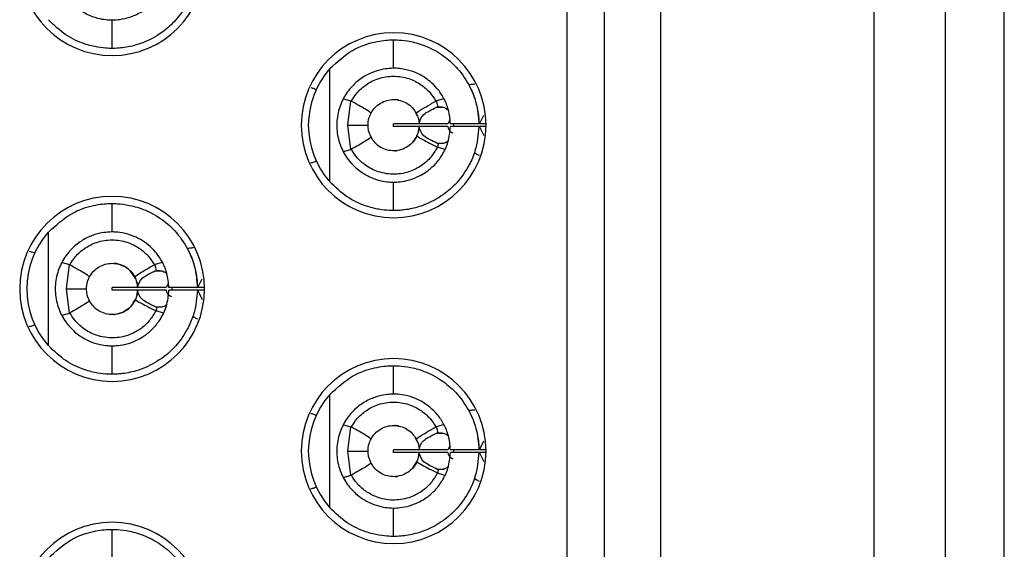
# Model space of a CAD drawing. Header units: inches. Extents: x 0 to 814, y 0 to 621.
# Tile 5 of 30: x 482 to 496, y 235 to 242. Entities that reach past the tile are written whole.
import ezdxf

# ---------------------------------------------------------------- set-up
doc = ezdxf.new("R2010")
doc.units = ezdxf.units.IN
doc.header["$LTSCALE"] = 10
doc.header["$MEASUREMENT"] = 0

msp = doc.modelspace()

# ---------------------------------------------------------------- linework, layer by layer
for p, q in [((496.278, 216.496), (496.278, 290.696)), ((491.448, 230.846), (491.448, 276.346)), ((494.448, 230.846), (494.448, 276.346)), ((495.448, 276.346), (495.448, 230.846)), ((490.128, 232.592), (490.128, 275.203)), ((490.648, 274.536), (490.648, 232.655)), ((483.728, 241.956), (483.728, 242.356)), ((487.688, 241.676), (487.688, 242.076)), ((486.791, 240.08), (486.791, 241.673)), ((486.984, 241.245), (487.087, 241.217)), ((487.044, 240.876), (487.087, 241.217)), ((488.395, 241.249), (488.289, 241.219)), ((488.02, 241.009), (487.999, 241.055)), ((488.289, 241.128), (488.388, 241.128)), ((488.894, 240.896), (488.956, 241.019)), ((487.087, 240.536), (487.044, 240.876)), ((487.688, 240.856), (487.688, 240.896)), ((488.045, 240.896), (487.688, 240.896)), ((488.044, 240.856), (487.688, 240.856)), ((488.449, 240.896), (488.048, 240.896)), ((488.449, 240.856), (488.048, 240.856)), ((488.483, 240.955), (488.449, 240.896)), ((488.888, 240.896), (488.488, 240.896)), ((488.888, 240.856), (488.488, 240.856)), ((488.528, 240.897), (488.528, 240.857)), ((488.988, 240.896), (488.895, 240.896)), ((488.961, 240.725), (488.895, 240.856)), ((488.988, 240.856), (488.895, 240.856)), ((488.296, 240.624), (488.392, 240.624)), ((486.985, 240.507), (487.087, 240.536)), ((488.409, 240.533), (488.307, 240.568)), ((487.688, 239.676), (487.688, 240.076)), ((483.728, 239.376), (483.728, 239.776)), ((482.831, 237.779), (482.831, 239.373)), ((483.025, 238.946), (483.127, 238.917)), ((483.084, 238.576), (483.127, 238.917)), ((484.435, 238.949), (484.329, 238.919)), ((484.329, 238.828), (484.347, 238.833)), ((484.329, 238.828), (484.428, 238.828)), ((484.523, 238.655), (484.489, 238.596)), ((484.934, 238.596), (484.996, 238.718)), ((483.127, 238.235), (483.084, 238.576)), ((483.728, 238.556), (483.728, 238.596)), ((484.085, 238.596), (483.728, 238.596)), ((484.084, 238.556), (483.728, 238.556)), ((484.489, 238.596), (484.088, 238.596)), ((484.489, 238.556), (484.088, 238.556)), ((484.928, 238.596), (484.528, 238.596)), ((484.928, 238.556), (484.528, 238.556)), ((484.568, 238.597), (484.568, 238.556)), ((485.028, 238.596), (484.935, 238.596)), ((485.001, 238.424), (484.935, 238.556)), ((485.028, 238.556), (484.935, 238.556)), ((483.024, 238.206), (483.127, 238.235)), ((484.356, 238.319), (484.336, 238.324)), ((484.336, 238.324), (484.431, 238.324)), ((484.449, 238.233), (484.347, 238.268)), ((483.728, 237.376), (483.728, 237.776)), ((487.688, 237.096), (487.688, 237.496)), ((486.791, 235.5), (486.791, 237.093)), ((486.984, 236.665), (487.087, 236.637)), ((487.044, 236.296), (487.087, 236.637)), ((488.395, 236.669), (488.289, 236.639)), ((488.02, 236.429), (487.999, 236.475)), ((488.289, 236.548), (488.388, 236.548)), ((488.894, 236.316), (488.956, 236.439)), ((487.087, 235.956), (487.044, 236.296)), ((487.688, 236.276), (487.688, 236.316)), ((488.045, 236.316), (487.688, 236.316)), ((488.449, 236.316), (488.048, 236.316)), ((488.483, 236.375), (488.449, 236.316)), ((488.888, 236.316), (488.488, 236.316)), ((488.528, 236.317), (488.528, 236.277)), ((488.988, 236.316), (488.895, 236.316)), ((488.044, 236.276), (487.688, 236.276)), ((487.956, 236.058), (488.019, 236.156)), ((488.449, 236.276), (488.048, 236.276)), ((488.888, 236.276), (488.488, 236.276)), ((488.961, 236.145), (488.895, 236.276)), ((488.988, 236.276), (488.895, 236.276)), ((488.296, 236.044), (488.392, 236.044)), ((486.985, 235.927), (487.087, 235.956)), ((488.409, 235.953), (488.307, 235.988)), ((487.688, 235.096), (487.688, 235.496)), ((483.728, 234.796), (483.728, 235.196))]:
    msp.add_line(p, q)
at = {"flags": 128}
for points in [[(487.044, 240.876), (487.108, 240.876), (487.165, 240.876), (487.214, 240.876), (487.254, 240.876), (487.286, 240.876), (487.309, 240.876), (487.323, 240.876), (487.328, 240.876)], [(483.084, 238.576), (483.148, 238.576), (483.205, 238.576), (483.254, 238.576), (483.294, 238.576), (483.326, 238.576), (483.349, 238.576), (483.363, 238.576), (483.368, 238.576)], [(487.044, 236.296), (487.108, 236.296), (487.165, 236.296), (487.214, 236.296), (487.254, 236.296), (487.286, 236.296), (487.309, 236.296), (487.323, 236.296), (487.328, 236.296)]]:
    msp.add_lwpolyline(points, dxfattribs=at)
for centre, radius, start, end in [((483.728, 243.156), 1.3, 90, 270), ((483.728, 243.156), 1.3, 270, 90), ((487.688, 240.876), 1.3, 90, 270), ((487.688, 240.876), 1.3, 270, 90), ((487.688, 240.876), 1.2, 138.3983, 221.6017), ((483.728, 238.576), 1.3, 90, 270), ((483.728, 238.576), 1.3, 270, 90), ((483.728, 238.576), 1.2, 138.3983, 221.6017), ((487.688, 236.296), 1.3, 90, 270), ((487.688, 236.296), 1.3, 270, 90), ((487.688, 236.296), 1.2, 138.3983, 221.6017), ((483.728, 233.996), 1.3, 90, 270), ((483.728, 233.996), 1.3, 270, 90)]:
    msp.add_arc(centre, radius, start, end)
for points, knots in [([(483.728, 243.956), (483.722, 243.956), (483.709, 243.956), (483.62, 243.951), (483.493, 243.926), (483.338, 243.863), (483.179, 243.749), (483.044, 243.589), (482.951, 243.385), (482.916, 243.158), (482.949, 242.932), (483.041, 242.727), (483.177, 242.564), (483.338, 242.45), (483.493, 242.386), (483.62, 242.361), (483.709, 242.356), (483.722, 242.356), (483.728, 242.356)], [0, 0, 0, 0, 0.068834, 0.137218, 0.201832, 0.264294, 0.321554, 0.3816, 0.437683, 0.499439, 0.56098, 0.616758, 0.677787, 0.73579, 0.79821, 0.862836, 0.93118, 1, 1, 1, 1]), ([(483.728, 242.356), (483.735, 242.356), (483.75, 242.355), (483.86, 242.363), (484.007, 242.4), (484.162, 242.476), (484.302, 242.59), (484.415, 242.732), (484.504, 242.918), (484.52, 243.061), (484.528, 243.136)], [0, 0, 0, 0, 0.1628704, 0.3181477, 0.4504271, 0.5789195, 0.6725876, 0.7724584, 0.880964, 1, 1, 1, 1]), ([(484.928, 243.136), (484.918, 243.031), (484.903, 242.861), (484.805, 242.611), (484.676, 242.404), (484.47, 242.198), (484.22, 242.048), (483.959, 241.97), (483.766, 241.955), (483.741, 241.956), (483.728, 241.956)], [0, 0, 0, 0, 0.124607, 0.201662, 0.316166, 0.411842, 0.550342, 0.685063, 0.843269, 1, 1, 1, 1]), ([(483.728, 241.956), (483.714, 241.956), (483.69, 241.955), (483.536, 241.967), (483.333, 242.015), (483.073, 242.129), (482.911, 242.282), (482.831, 242.359)], [0, 0, 0, 0, 0.231269, 0.416483, 0.591356, 0.796219, 1, 1, 1, 1]), ([(486.791, 241.673), (486.895, 241.768), (487.105, 241.958), (487.391, 242.044), (487.558, 242.071), (487.662, 242.077), (487.679, 242.076), (487.688, 242.076)], [0, 0, 0, 0, 0.257766, 0.51758, 0.657011, 0.811271, 1, 1, 1, 1]), ([(487.688, 242.076), (487.697, 242.077), (487.717, 242.077), (487.867, 242.068), (488.082, 242.019), (488.322, 241.907), (488.552, 241.726), (488.734, 241.489), (488.86, 241.202), (488.879, 240.997), (488.888, 240.896)], [0, 0, 0, 0, 0.135708, 0.274363, 0.400662, 0.527292, 0.633782, 0.757864, 0.88037, 1, 1, 1, 1]), ([(487.688, 241.676), (487.681, 241.676), (487.668, 241.677), (487.577, 241.671), (487.448, 241.644), (487.292, 241.58), (487.134, 241.465), (487.001, 241.305), (486.91, 241.103), (486.877, 240.881), (486.908, 240.654), (486.999, 240.45), (487.134, 240.287), (487.293, 240.173), (487.448, 240.108), (487.577, 240.081), (487.668, 240.076), (487.681, 240.076), (487.688, 240.076)], [0, 0, 0, 0, 0.069884, 0.139278, 0.204182, 0.266903, 0.323436, 0.382756, 0.438353, 0.499435, 0.558884, 0.617439, 0.676848, 0.733171, 0.79585, 0.860774, 0.930129, 1, 1, 1, 1]), ([(487.092, 241.215), (487.118, 241.255), (487.175, 241.343), (487.303, 241.455), (487.477, 241.543), (487.687, 241.577), (487.897, 241.543), (488.071, 241.456), (488.2, 241.344), (488.257, 241.256), (488.283, 241.216)], [0, 0, 0, 0, 0.099267, 0.215646, 0.349191, 0.499976, 0.650244, 0.78363, 0.900197, 1, 1, 1, 1]), ([(488.488, 240.896), (488.481, 240.962), (488.469, 241.088), (488.398, 241.256), (488.307, 241.391), (488.183, 241.513), (488.03, 241.607), (487.864, 241.662), (487.72, 241.678), (487.699, 241.677), (487.688, 241.676)], [0, 0, 0, 0, 0.104513, 0.200591, 0.289413, 0.372476, 0.500615, 0.631225, 0.799563, 1, 1, 1, 1]), ([(486.522, 241.406), (486.54, 241.401), (486.571, 241.393), (486.59, 241.383), (486.598, 241.379)], [0, 0, 0, 0, 0.557225, 1, 1, 1, 1]), ([(488.831, 241.452), (488.812, 241.451), (488.778, 241.449), (488.756, 241.444), (488.746, 241.442)], [0, 0, 0, 0, 0.557993, 1, 1, 1, 1]), ([(488.77, 241.395), (488.771, 241.393), (488.772, 241.39), (488.79, 241.352), (488.828, 241.261), (488.866, 241.121), (488.884, 240.994), (488.886, 240.929), (488.888, 240.896)], [0, 0, 0, 0, 0.119776, 0.241548, 0.498389, 0.755694, 0.878374, 1, 1, 1, 1]), ([(487.092, 241.215), (487.091, 241.215), (487.089, 241.216), (487.087, 241.217), (487.087, 241.217)], [0, 0, 0, 0, 0.556556, 1, 1, 1, 1]), ([(487.37, 241.045), (487.355, 241.058), (487.328, 241.081), (487.164, 241.174), (487.092, 241.215)], [0, 0, 0, 0, 0.5591178, 1, 1, 1, 1]), ([(487.37, 241.045), (487.388, 241.073), (487.423, 241.128), (487.501, 241.189), (487.591, 241.228), (487.688, 241.241), (487.786, 241.227), (487.876, 241.188), (487.954, 241.127), (487.988, 241.072), (488.006, 241.045)], [0, 0, 0, 0, 0.125083, 0.250179, 0.375008, 0.500028, 0.624987, 0.749827, 0.874916, 1, 1, 1, 1]), ([(487.76, 241.228), (487.757, 241.229), (487.744, 241.233), (487.728, 241.234), (487.716, 241.235), (487.712, 241.236), (487.712, 241.236), (487.712, 241.236)], [0, 0, 0, 0, 0.182173, 0.664038, 0.823033, 0.93077, 1, 1, 1, 1]), ([(488.006, 241.045), (488.01, 241.05), (488.018, 241.058), (488.074, 241.095), (488.15, 241.14), (488.233, 241.188), (488.283, 241.216)], [0, 0, 0, 0, 0.315683, 0.4999, 0.703172, 1, 1, 1, 1]), ([(488.289, 241.219), (488.288, 241.218), (488.286, 241.217), (488.284, 241.216), (488.283, 241.216)], [0, 0, 0, 0, 0.562729, 1, 1, 1, 1]), ([(488.289, 241.219), (488.293, 241.203), (488.3, 241.175), (488.305, 241.146), (488.307, 241.133)], [0, 0, 0, 0, 0.562427, 1, 1, 1, 1]), ([(488.289, 241.128), (488.292, 241.129), (488.298, 241.132), (488.304, 241.133), (488.307, 241.133)], [0, 0, 0, 0, 0.559446, 1, 1, 1, 1]), ([(488.307, 241.133), (488.333, 241.135), (488.37, 241.137), (488.412, 241.12), (488.438, 241.107), (488.451, 241.096), (488.459, 241.088)], [0, 0, 0, 0, 0.510551, 0.710762, 0.813776, 1, 1, 1, 1]), ([(487.328, 240.876), (487.33, 240.909), (487.334, 240.969), (487.359, 241.022), (487.37, 241.045)], [0, 0, 0, 0, 0.557822, 1, 1, 1, 1]), ([(488.006, 241.045), (488.018, 241.018), (488.039, 240.971), (488.045, 240.919), (488.047, 240.896)], [0, 0, 0, 0, 0.562114, 1, 1, 1, 1]), ([(488.048, 240.896), (488.058, 240.941), (488.077, 241.026), (488.221, 241.095), (488.289, 241.128)], [0, 0, 0, 0, 0.527509, 1, 1, 1, 1]), ([(487.37, 240.707), (487.357, 240.737), (487.333, 240.791), (487.329, 240.85), (487.328, 240.876)], [0, 0, 0, 0, 0.561544, 1, 1, 1, 1]), ([(487.688, 240.076), (487.696, 240.076), (487.712, 240.076), (487.828, 240.085), (487.976, 240.124), (488.128, 240.201), (488.266, 240.314), (488.377, 240.456), (488.465, 240.641), (488.48, 240.782), (488.488, 240.856)], [0, 0, 0, 0, 0.171823, 0.327781, 0.457005, 0.583196, 0.675747, 0.774585, 0.88206, 1, 1, 1, 1]), ([(488.888, 240.856), (488.876, 240.741), (488.858, 240.554), (488.743, 240.287), (488.593, 240.072), (488.38, 239.884), (488.152, 239.761), (487.92, 239.692), (487.729, 239.675), (487.702, 239.676), (487.688, 239.676)], [0, 0, 0, 0, 0.136607, 0.221058, 0.342614, 0.445467, 0.564391, 0.681615, 0.83542, 1, 1, 1, 1]), ([(488.047, 240.856), (488.044, 240.831), (488.039, 240.785), (488.022, 240.744), (488.015, 240.726)], [0, 0, 0, 0, 0.56991, 1, 1, 1, 1]), ([(488.036, 240.788), (488.037, 240.791), (488.044, 240.812), (488.046, 240.836), (488.047, 240.856)], [0, 0, 0, 0, 0.149907, 1, 1, 1, 1]), ([(488.296, 240.624), (488.226, 240.657), (488.079, 240.727), (488.059, 240.812), (488.048, 240.856)], [0, 0, 0, 0, 0.475029, 1, 1, 1, 1]), ([(488.449, 240.856), (488.456, 240.828), (488.465, 240.796), (488.516, 240.771), (488.521, 240.768)], [0, 0, 0, 0, 0.901101, 1, 1, 1, 1]), ([(488.015, 240.726), (487.999, 240.697), (487.966, 240.639), (487.889, 240.573), (487.798, 240.529), (487.699, 240.512), (487.598, 240.523), (487.505, 240.561), (487.424, 240.623), (487.388, 240.679), (487.37, 240.707)], [0, 0, 0, 0, 0.124832, 0.249927, 0.374973, 0.499911, 0.624881, 0.749904, 0.874871, 1, 1, 1, 1]), ([(487.956, 240.638), (487.982, 240.668), (488.008, 240.699), (488.022, 240.743), (488.023, 240.745)], [0, 0, 0, 0, 0.952991, 1, 1, 1, 1]), ([(488.015, 240.726), (488.031, 240.714), (488.059, 240.692), (488.228, 240.607), (488.303, 240.57)], [0, 0, 0, 0, 0.559092, 1, 1, 1, 1]), ([(487.37, 240.707), (487.355, 240.695), (487.328, 240.672), (487.165, 240.579), (487.093, 240.538)], [0, 0, 0, 0, 0.559112, 1, 1, 1, 1]), ([(488.316, 240.619), (488.312, 240.62), (488.305, 240.621), (488.299, 240.623), (488.296, 240.624)], [0, 0, 0, 0, 0.56712, 1, 1, 1, 1]), ([(488.316, 240.619), (488.314, 240.609), (488.312, 240.592), (488.309, 240.575), (488.307, 240.568)], [0, 0, 0, 0, 0.562549, 1, 1, 1, 1]), ([(488.457, 240.659), (488.454, 240.656), (488.434, 240.633), (488.382, 240.617), (488.338, 240.618), (488.316, 240.619)], [0, 0, 0, 0, 0.084695, 0.530522, 1, 1, 1, 1]), ([(487.087, 240.536), (487.088, 240.536), (487.09, 240.537), (487.092, 240.538), (487.093, 240.538)], [0, 0, 0, 0, 0.562972, 1, 1, 1, 1]), ([(488.303, 240.57), (488.278, 240.527), (488.225, 240.434), (488.098, 240.313), (487.922, 240.217), (487.702, 240.174), (487.479, 240.208), (487.296, 240.302), (487.17, 240.416), (487.116, 240.501), (487.093, 240.538)], [0, 0, 0, 0, 0.099793, 0.216467, 0.349999, 0.50042, 0.660688, 0.797326, 0.910434, 1, 1, 1, 1]), ([(487.712, 240.517), (487.712, 240.517), (487.711, 240.517), (487.715, 240.517), (487.729, 240.518), (487.742, 240.522), (487.751, 240.525)], [0, 0, 0, 0, 0.027898, 0.176157, 0.480391, 1, 1, 1, 1]), ([(488.303, 240.57), (488.304, 240.569), (488.305, 240.569), (488.307, 240.568), (488.307, 240.568)], [0, 0, 0, 0, 0.558733, 1, 1, 1, 1]), ([(488.895, 240.45), (488.879, 240.457), (488.85, 240.472), (488.831, 240.482), (488.823, 240.487)], [0, 0, 0, 0, 0.5571144, 1, 1, 1, 1]), ([(486.522, 240.347), (486.54, 240.351), (486.571, 240.359), (486.59, 240.369), (486.598, 240.374)], [0, 0, 0, 0, 0.557225, 1, 1, 1, 1]), ([(487.688, 239.676), (487.674, 239.676), (487.65, 239.676), (487.494, 239.688), (487.29, 239.737), (487.03, 239.851), (486.87, 240.004), (486.791, 240.08)], [0, 0, 0, 0, 0.232579, 0.418603, 0.594539, 0.798578, 1, 1, 1, 1]), ([(482.831, 239.373), (482.936, 239.468), (483.148, 239.659), (483.434, 239.745), (483.6, 239.771), (483.702, 239.776), (483.719, 239.776), (483.728, 239.776)], [0, 0, 0, 0, 0.26023, 0.521048, 0.659721, 0.812849, 1, 1, 1, 1]), ([(483.728, 239.776), (483.738, 239.776), (483.758, 239.777), (483.91, 239.767), (484.129, 239.716), (484.371, 239.602), (484.599, 239.418), (484.779, 239.181), (484.901, 238.896), (484.919, 238.695), (484.928, 238.596)], [0, 0, 0, 0, 0.137181, 0.277132, 0.404306, 0.532009, 0.638008, 0.761924, 0.882123, 1, 1, 1, 1]), ([(483.728, 239.376), (483.722, 239.376), (483.709, 239.376), (483.62, 239.371), (483.493, 239.346), (483.338, 239.283), (483.179, 239.169), (483.044, 239.009), (482.951, 238.805), (482.916, 238.578), (482.949, 238.352), (483.041, 238.147), (483.177, 237.984), (483.338, 237.87), (483.493, 237.806), (483.62, 237.781), (483.709, 237.776), (483.722, 237.776), (483.728, 237.776)], [0, 0, 0, 0, 0.068834, 0.137218, 0.201832, 0.264294, 0.321554, 0.3816, 0.437683, 0.499439, 0.56098, 0.616758, 0.677787, 0.73579, 0.79821, 0.862836, 0.93118, 1, 1, 1, 1]), ([(484.528, 238.596), (484.521, 238.662), (484.509, 238.79), (484.437, 238.96), (484.343, 239.095), (484.217, 239.218), (484.061, 239.311), (483.895, 239.364), (483.758, 239.377), (483.738, 239.376), (483.728, 239.376)], [0, 0, 0, 0, 0.105793, 0.20297, 0.292762, 0.376736, 0.507207, 0.640536, 0.80918, 1, 1, 1, 1]), ([(483.132, 238.914), (483.158, 238.955), (483.214, 239.042), (483.342, 239.154), (483.517, 239.242), (483.727, 239.277), (483.936, 239.243), (484.11, 239.156), (484.239, 239.044), (484.296, 238.956), (484.323, 238.916)], [0, 0, 0, 0, 0.098964, 0.215239, 0.348877, 0.49995, 0.649673, 0.78288, 0.899637, 1, 1, 1, 1]), ([(482.562, 239.105), (482.58, 239.101), (482.611, 239.093), (482.63, 239.083), (482.638, 239.079)], [0, 0, 0, 0, 0.557225, 1, 1, 1, 1]), ([(484.871, 239.152), (484.852, 239.15), (484.818, 239.148), (484.796, 239.144), (484.786, 239.141)], [0, 0, 0, 0, 0.557993, 1, 1, 1, 1]), ([(484.81, 239.095), (484.811, 239.093), (484.812, 239.089), (484.83, 239.051), (484.868, 238.96), (484.906, 238.82), (484.924, 238.694), (484.926, 238.628), (484.928, 238.596)], [0, 0, 0, 0, 0.119778, 0.24155, 0.498391, 0.755695, 0.878374, 1, 1, 1, 1]), ([(483.132, 238.914), (483.131, 238.915), (483.13, 238.916), (483.127, 238.917), (483.127, 238.917)], [0, 0, 0, 0, 0.556554, 1, 1, 1, 1]), ([(483.41, 238.745), (483.395, 238.758), (483.368, 238.78), (483.204, 238.873), (483.132, 238.914)], [0, 0, 0, 0, 0.559117, 1, 1, 1, 1]), ([(483.41, 238.745), (483.428, 238.773), (483.463, 238.828), (483.541, 238.888), (483.631, 238.927), (483.728, 238.94), (483.826, 238.927), (483.916, 238.888), (483.994, 238.827), (484.028, 238.772), (484.046, 238.745)], [0, 0, 0, 0, 0.125093, 0.250085, 0.375065, 0.499993, 0.624926, 0.749886, 0.874857, 1, 1, 1, 1]), ([(484.055, 238.72), (484.039, 238.751), (483.998, 238.83), (483.906, 238.894), (483.827, 238.924), (483.779, 238.933), (483.764, 238.934), (483.759, 238.935)], [0, 0, 0, 0, 0.234119, 0.586085, 0.846332, 0.951753, 1, 1, 1, 1]), ([(484.046, 238.745), (484.061, 238.758), (484.087, 238.781), (484.251, 238.874), (484.323, 238.916)], [0, 0, 0, 0, 0.559102, 1, 1, 1, 1]), ([(484.329, 238.919), (484.328, 238.918), (484.326, 238.917), (484.324, 238.916), (484.323, 238.916)], [0, 0, 0, 0, 0.562671, 1, 1, 1, 1]), ([(484.329, 238.919), (484.333, 238.903), (484.339, 238.874), (484.345, 238.846), (484.347, 238.833)], [0, 0, 0, 0, 0.562369, 1, 1, 1, 1]), ([(484.088, 238.596), (484.098, 238.641), (484.117, 238.725), (484.261, 238.795), (484.329, 238.828)], [0, 0, 0, 0, 0.527513, 1, 1, 1, 1]), ([(484.347, 238.833), (484.373, 238.835), (484.41, 238.837), (484.452, 238.82), (484.477, 238.807), (484.49, 238.796), (484.499, 238.788)], [0, 0, 0, 0, 0.506028, 0.705561, 0.806524, 1, 1, 1, 1]), ([(483.368, 238.576), (483.37, 238.609), (483.374, 238.668), (483.399, 238.722), (483.41, 238.745)], [0, 0, 0, 0, 0.557865, 1, 1, 1, 1]), ([(484.046, 238.745), (484.058, 238.718), (484.079, 238.671), (484.085, 238.619), (484.087, 238.596)], [0, 0, 0, 0, 0.5620447, 1, 1, 1, 1]), ([(484.087, 238.596), (484.086, 238.615), (484.084, 238.642), (484.076, 238.666), (484.073, 238.673)], [0, 0, 0, 0, 0.711149, 1, 1, 1, 1]), ([(483.41, 238.407), (483.397, 238.437), (483.373, 238.491), (483.369, 238.55), (483.368, 238.576)], [0, 0, 0, 0, 0.561562, 1, 1, 1, 1]), ([(483.728, 237.776), (483.735, 237.776), (483.75, 237.775), (483.86, 237.783), (484.007, 237.82), (484.162, 237.896), (484.302, 238.01), (484.415, 238.152), (484.504, 238.338), (484.52, 238.481), (484.528, 238.556)], [0, 0, 0, 0, 0.1628704, 0.3181477, 0.4504271, 0.5789195, 0.6725876, 0.7724584, 0.880964, 1, 1, 1, 1]), ([(484.928, 238.556), (484.918, 238.451), (484.903, 238.281), (484.805, 238.031), (484.676, 237.824), (484.47, 237.618), (484.22, 237.468), (483.959, 237.39), (483.766, 237.375), (483.741, 237.376), (483.728, 237.376)], [0, 0, 0, 0, 0.124607, 0.201662, 0.316166, 0.411842, 0.550342, 0.685063, 0.843269, 1, 1, 1, 1]), ([(484.087, 238.556), (484.085, 238.531), (484.08, 238.486), (484.063, 238.444), (484.055, 238.426)], [0, 0, 0, 0, 0.557121, 1, 1, 1, 1]), ([(484.076, 238.488), (484.077, 238.491), (484.084, 238.512), (484.086, 238.535), (484.087, 238.556)], [0, 0, 0, 0, 0.126431, 1, 1, 1, 1]), ([(484.336, 238.324), (484.266, 238.357), (484.119, 238.426), (484.099, 238.511), (484.088, 238.556)], [0, 0, 0, 0, 0.475025, 1, 1, 1, 1]), ([(484.489, 238.556), (484.496, 238.528), (484.505, 238.496), (484.556, 238.471), (484.561, 238.468)], [0, 0, 0, 0, 0.900668, 1, 1, 1, 1]), ([(483.41, 238.407), (483.395, 238.394), (483.368, 238.372), (483.205, 238.279), (483.133, 238.238)], [0, 0, 0, 0, 0.55911, 1, 1, 1, 1]), ([(484.055, 238.426), (484.039, 238.397), (484.006, 238.338), (483.929, 238.272), (483.838, 238.228), (483.739, 238.212), (483.638, 238.222), (483.545, 238.261), (483.464, 238.322), (483.428, 238.379), (483.41, 238.407)], [0, 0, 0, 0, 0.12504, 0.250025, 0.374937, 0.499969, 0.62491, 0.749825, 0.874899, 1, 1, 1, 1]), ([(483.751, 238.217), (483.751, 238.217), (483.751, 238.217), (483.751, 238.217), (483.751, 238.217), (483.751, 238.217), (483.751, 238.217), (483.751, 238.217), (483.751, 238.217), (483.751, 238.217), (483.751, 238.217), (483.751, 238.217), (483.751, 238.217), (483.754, 238.217), (483.799, 238.221), (483.884, 238.245), (483.99, 238.314), (484.037, 238.397), (484.058, 238.434)], [0, 0, 0, 0, 0.002899, 0.004476, 0.004664, 0.004732, 0.005099, 0.005797, 0.008372, 0.009002, 0.009152, 0.009193, 0.009372, 0.026432, 0.083412, 0.400257, 0.730026, 1, 1, 1, 1]), ([(484.055, 238.426), (484.071, 238.414), (484.099, 238.391), (484.268, 238.307), (484.343, 238.269)], [0, 0, 0, 0, 0.559092, 1, 1, 1, 1]), ([(484.498, 238.36), (484.493, 238.355), (484.472, 238.331), (484.42, 238.316), (484.377, 238.318), (484.356, 238.319)], [0, 0, 0, 0, 0.110829, 0.553718, 1, 1, 1, 1]), ([(483.127, 238.235), (483.128, 238.236), (483.13, 238.237), (483.132, 238.238), (483.133, 238.238)], [0, 0, 0, 0, 0.562922, 1, 1, 1, 1]), ([(484.343, 238.269), (484.317, 238.224), (484.261, 238.128), (484.129, 238.006), (483.954, 237.915), (483.737, 237.874), (483.513, 237.909), (483.33, 238.006), (483.207, 238.12), (483.155, 238.203), (483.133, 238.238)], [0, 0, 0, 0, 0.106056, 0.22481, 0.356278, 0.500492, 0.665376, 0.803553, 0.915108, 1, 1, 1, 1]), ([(484.343, 238.269), (484.344, 238.269), (484.345, 238.268), (484.347, 238.268), (484.347, 238.268)], [0, 0, 0, 0, 0.5587423, 1, 1, 1, 1]), ([(484.356, 238.319), (484.354, 238.309), (484.352, 238.292), (484.349, 238.275), (484.347, 238.268)], [0, 0, 0, 0, 0.558534, 1, 1, 1, 1]), ([(484.935, 238.149), (484.919, 238.157), (484.89, 238.171), (484.871, 238.182), (484.863, 238.187)], [0, 0, 0, 0, 0.557114, 1, 1, 1, 1]), ([(482.562, 238.047), (482.58, 238.051), (482.611, 238.059), (482.63, 238.069), (482.638, 238.073)], [0, 0, 0, 0, 0.557225, 1, 1, 1, 1]), ([(483.728, 237.376), (483.714, 237.376), (483.69, 237.375), (483.536, 237.387), (483.333, 237.435), (483.073, 237.549), (482.911, 237.702), (482.831, 237.779)], [0, 0, 0, 0, 0.231269, 0.416483, 0.591356, 0.796219, 1, 1, 1, 1]), ([(486.791, 237.093), (486.895, 237.188), (487.105, 237.378), (487.391, 237.464), (487.558, 237.491), (487.662, 237.497), (487.679, 237.496), (487.688, 237.496)], [0, 0, 0, 0, 0.2577662, 0.5175805, 0.657011, 0.8112712, 1, 1, 1, 1]), ([(487.688, 237.496), (487.697, 237.497), (487.717, 237.497), (487.867, 237.488), (488.082, 237.439), (488.322, 237.327), (488.552, 237.146), (488.734, 236.909), (488.86, 236.622), (488.879, 236.417), (488.888, 236.316)], [0, 0, 0, 0, 0.135708, 0.274363, 0.400662, 0.527292, 0.633782, 0.757864, 0.88037, 1, 1, 1, 1]), ([(487.688, 237.096), (487.681, 237.096), (487.668, 237.097), (487.577, 237.091), (487.448, 237.064), (487.292, 237), (487.134, 236.885), (487.001, 236.725), (486.91, 236.523), (486.877, 236.301), (486.908, 236.074), (486.999, 235.87), (487.134, 235.707), (487.293, 235.593), (487.448, 235.528), (487.577, 235.501), (487.668, 235.496), (487.681, 235.496), (487.688, 235.496)], [0, 0, 0, 0, 0.069884, 0.139278, 0.204182, 0.266903, 0.323436, 0.382756, 0.438353, 0.499435, 0.558884, 0.617439, 0.676848, 0.733171, 0.79585, 0.860774, 0.930129, 1, 1, 1, 1]), ([(487.092, 236.635), (487.118, 236.675), (487.175, 236.763), (487.303, 236.875), (487.477, 236.963), (487.687, 236.997), (487.897, 236.963), (488.071, 236.876), (488.2, 236.764), (488.257, 236.676), (488.283, 236.636)], [0, 0, 0, 0, 0.099267, 0.215646, 0.349191, 0.499976, 0.650244, 0.78363, 0.900197, 1, 1, 1, 1]), ([(488.488, 236.316), (488.481, 236.382), (488.469, 236.508), (488.398, 236.676), (488.307, 236.811), (488.183, 236.933), (488.03, 237.027), (487.864, 237.082), (487.72, 237.098), (487.699, 237.097), (487.688, 237.096)], [0, 0, 0, 0, 0.104513, 0.200591, 0.289413, 0.372476, 0.500615, 0.631225, 0.799563, 1, 1, 1, 1]), ([(488.831, 236.872), (488.812, 236.871), (488.778, 236.869), (488.756, 236.864), (488.746, 236.862)], [0, 0, 0, 0, 0.557993, 1, 1, 1, 1]), ([(486.522, 236.826), (486.54, 236.821), (486.571, 236.813), (486.59, 236.803), (486.598, 236.799)], [0, 0, 0, 0, 0.557225, 1, 1, 1, 1]), ([(488.77, 236.815), (488.771, 236.813), (488.772, 236.81), (488.79, 236.772), (488.828, 236.681), (488.866, 236.541), (488.884, 236.414), (488.886, 236.349), (488.888, 236.316)], [0, 0, 0, 0, 0.1197761, 0.2415479, 0.4983891, 0.755694, 0.8783739, 1, 1, 1, 1]), ([(487.092, 236.635), (487.091, 236.635), (487.089, 236.636), (487.087, 236.637), (487.087, 236.637)], [0, 0, 0, 0, 0.556556, 1, 1, 1, 1]), ([(487.37, 236.465), (487.355, 236.478), (487.328, 236.501), (487.164, 236.594), (487.092, 236.635)], [0, 0, 0, 0, 0.559118, 1, 1, 1, 1]), ([(487.37, 236.465), (487.388, 236.493), (487.423, 236.548), (487.501, 236.609), (487.591, 236.648), (487.688, 236.661), (487.786, 236.647), (487.876, 236.608), (487.954, 236.547), (487.988, 236.492), (488.006, 236.465)], [0, 0, 0, 0, 0.125083, 0.250179, 0.375008, 0.500028, 0.624987, 0.749827, 0.874916, 1, 1, 1, 1]), ([(487.76, 236.648), (487.757, 236.649), (487.744, 236.653), (487.728, 236.654), (487.716, 236.655), (487.712, 236.656), (487.712, 236.656), (487.712, 236.656)], [0, 0, 0, 0, 0.182173, 0.664038, 0.823033, 0.93077, 1, 1, 1, 1]), ([(488.006, 236.465), (488.01, 236.47), (488.018, 236.478), (488.074, 236.515), (488.15, 236.56), (488.233, 236.608), (488.283, 236.636)], [0, 0, 0, 0, 0.315683, 0.4999, 0.703172, 1, 1, 1, 1]), ([(488.289, 236.639), (488.288, 236.638), (488.286, 236.637), (488.284, 236.636), (488.283, 236.636)], [0, 0, 0, 0, 0.562729, 1, 1, 1, 1]), ([(488.289, 236.639), (488.293, 236.623), (488.3, 236.595), (488.305, 236.566), (488.307, 236.553)], [0, 0, 0, 0, 0.562427, 1, 1, 1, 1]), ([(487.328, 236.296), (487.33, 236.329), (487.334, 236.389), (487.359, 236.442), (487.37, 236.465)], [0, 0, 0, 0, 0.557822, 1, 1, 1, 1]), ([(488.006, 236.465), (488.018, 236.438), (488.039, 236.391), (488.045, 236.339), (488.047, 236.316)], [0, 0, 0, 0, 0.562114, 1, 1, 1, 1]), ([(488.048, 236.316), (488.058, 236.361), (488.077, 236.446), (488.221, 236.515), (488.289, 236.548)], [0, 0, 0, 0, 0.5275095, 1, 1, 1, 1]), ([(488.289, 236.548), (488.292, 236.549), (488.298, 236.552), (488.304, 236.553), (488.307, 236.553)], [0, 0, 0, 0, 0.559446, 1, 1, 1, 1]), ([(488.307, 236.553), (488.333, 236.555), (488.37, 236.557), (488.412, 236.54), (488.438, 236.527), (488.451, 236.516), (488.459, 236.508)], [0, 0, 0, 0, 0.510551, 0.710762, 0.813776, 1, 1, 1, 1]), ([(487.37, 236.127), (487.357, 236.157), (487.333, 236.211), (487.329, 236.27), (487.328, 236.296)], [0, 0, 0, 0, 0.561544, 1, 1, 1, 1]), ([(488.015, 236.146), (487.999, 236.117), (487.966, 236.059), (487.889, 235.993), (487.798, 235.949), (487.699, 235.932), (487.598, 235.943), (487.505, 235.981), (487.424, 236.043), (487.388, 236.099), (487.37, 236.127)], [0, 0, 0, 0, 0.1248318, 0.2499266, 0.3749733, 0.4999112, 0.6248808, 0.7499042, 0.8748707, 1, 1, 1, 1]), ([(487.688, 235.496), (487.696, 235.496), (487.712, 235.496), (487.828, 235.505), (487.976, 235.544), (488.128, 235.621), (488.266, 235.734), (488.377, 235.876), (488.465, 236.061), (488.48, 236.202), (488.488, 236.276)], [0, 0, 0, 0, 0.1718232, 0.3277805, 0.4570048, 0.5831964, 0.6757467, 0.7745847, 0.8820603, 1, 1, 1, 1]), ([(488.888, 236.276), (488.876, 236.161), (488.858, 235.974), (488.743, 235.707), (488.593, 235.492), (488.38, 235.304), (488.152, 235.181), (487.92, 235.112), (487.729, 235.095), (487.702, 235.096), (487.688, 235.096)], [0, 0, 0, 0, 0.136607, 0.221058, 0.342614, 0.445467, 0.564391, 0.681615, 0.83542, 1, 1, 1, 1]), ([(488.047, 236.276), (488.044, 236.251), (488.039, 236.205), (488.022, 236.164), (488.015, 236.146)], [0, 0, 0, 0, 0.56991, 1, 1, 1, 1]), ([(488.015, 236.146), (488.031, 236.134), (488.059, 236.112), (488.228, 236.027), (488.303, 235.99)], [0, 0, 0, 0, 0.559092, 1, 1, 1, 1]), ([(488.036, 236.208), (488.037, 236.211), (488.044, 236.232), (488.046, 236.256), (488.047, 236.276)], [0, 0, 0, 0, 0.149907, 1, 1, 1, 1]), ([(488.296, 236.044), (488.226, 236.077), (488.079, 236.147), (488.059, 236.232), (488.048, 236.276)], [0, 0, 0, 0, 0.475029, 1, 1, 1, 1]), ([(488.449, 236.276), (488.456, 236.248), (488.465, 236.216), (488.516, 236.191), (488.521, 236.188)], [0, 0, 0, 0, 0.901101, 1, 1, 1, 1]), ([(487.37, 236.127), (487.355, 236.115), (487.328, 236.092), (487.165, 235.999), (487.093, 235.958)], [0, 0, 0, 0, 0.559112, 1, 1, 1, 1]), ([(488.316, 236.039), (488.312, 236.04), (488.305, 236.041), (488.299, 236.043), (488.296, 236.044)], [0, 0, 0, 0, 0.56712, 1, 1, 1, 1]), ([(488.316, 236.039), (488.314, 236.029), (488.312, 236.012), (488.309, 235.995), (488.307, 235.988)], [0, 0, 0, 0, 0.562549, 1, 1, 1, 1]), ([(488.457, 236.079), (488.454, 236.076), (488.434, 236.053), (488.382, 236.037), (488.338, 236.038), (488.316, 236.039)], [0, 0, 0, 0, 0.084695, 0.530522, 1, 1, 1, 1]), ([(487.087, 235.956), (487.088, 235.956), (487.09, 235.957), (487.092, 235.958), (487.093, 235.958)], [0, 0, 0, 0, 0.562972, 1, 1, 1, 1]), ([(488.303, 235.99), (488.278, 235.947), (488.225, 235.854), (488.098, 235.733), (487.922, 235.637), (487.702, 235.594), (487.479, 235.628), (487.296, 235.722), (487.17, 235.836), (487.116, 235.921), (487.093, 235.958)], [0, 0, 0, 0, 0.099793, 0.216467, 0.349999, 0.50042, 0.660688, 0.797326, 0.910434, 1, 1, 1, 1]), ([(487.712, 235.937), (487.712, 235.937), (487.711, 235.937), (487.715, 235.937), (487.729, 235.938), (487.742, 235.942), (487.751, 235.945)], [0, 0, 0, 0, 0.027898, 0.1761572, 0.4803907, 1, 1, 1, 1]), ([(488.303, 235.99), (488.304, 235.989), (488.305, 235.989), (488.307, 235.988), (488.307, 235.988)], [0, 0, 0, 0, 0.558733, 1, 1, 1, 1]), ([(488.895, 235.87), (488.879, 235.877), (488.85, 235.892), (488.831, 235.902), (488.823, 235.907)], [0, 0, 0, 0, 0.5571144, 1, 1, 1, 1]), ([(486.522, 235.767), (486.54, 235.771), (486.571, 235.779), (486.59, 235.789), (486.598, 235.794)], [0, 0, 0, 0, 0.557225, 1, 1, 1, 1]), ([(487.688, 235.096), (487.674, 235.096), (487.65, 235.096), (487.494, 235.108), (487.29, 235.157), (487.03, 235.271), (486.87, 235.424), (486.791, 235.5)], [0, 0, 0, 0, 0.232579, 0.418603, 0.594539, 0.798578, 1, 1, 1, 1]), ([(482.831, 234.793), (482.936, 234.888), (483.148, 235.079), (483.434, 235.165), (483.6, 235.191), (483.702, 235.196), (483.719, 235.196), (483.728, 235.196)], [0, 0, 0, 0, 0.26023, 0.521048, 0.659721, 0.812849, 1, 1, 1, 1]), ([(483.728, 235.196), (483.738, 235.196), (483.758, 235.197), (483.91, 235.187), (484.129, 235.136), (484.371, 235.022), (484.599, 234.838), (484.779, 234.601), (484.901, 234.316), (484.919, 234.115), (484.928, 234.016)], [0, 0, 0, 0, 0.137181, 0.277132, 0.404306, 0.532009, 0.638008, 0.761924, 0.882123, 1, 1, 1, 1])]:
    msp.add_open_spline(points, degree=3, knots=knots)

doc.saveas('drawing.dxf')
